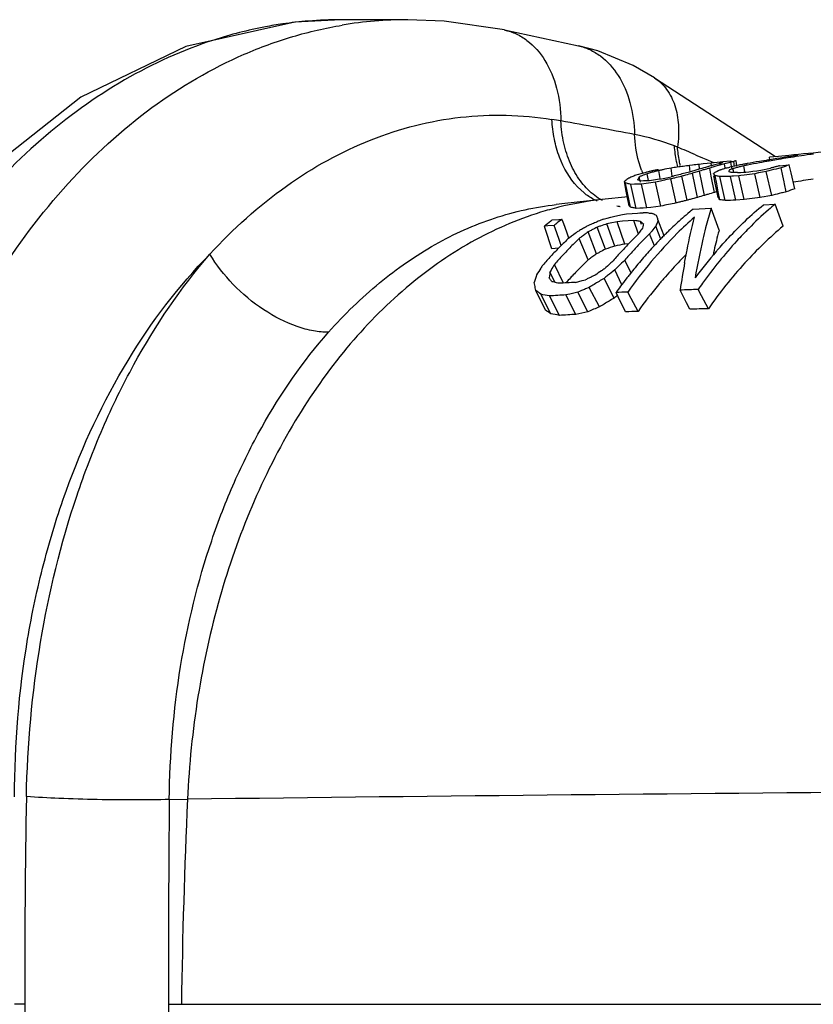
# Model space of a CAD drawing. Header units: inches. Extents: x 0 to 34, y 0 to 22.
# Tile 59 of 175: x 3 to 3.5, y 15.5 to 16.1. Entities that reach past the tile are written whole.
import ezdxf

# ---------------------------------------------------------------- set-up
doc = ezdxf.new("R2010")
doc.units = ezdxf.units.IN
doc.header["$LTSCALE"] = 1.87
doc.header["$MEASUREMENT"] = 0
doc.linetypes.add('CENTER', pattern=[0.6, 0.375, -0.075, 0.075, -0.075])
doc.layers.get('0').update_dxf_attribs({"linetype": 'CONTINUOUS'})
doc.layers.add('3_ALL_AXES', color=7, linetype='CONTINUOUS')

msp = doc.modelspace()

# ---------------------------------------------------------------- linework, layer by layer
at = {"color": 7, "linetype": 'Continuous'}
for p, q in [((3.232023, 16.085484), (3.19121, 16.085484)), ((3.290295, 16.079269), (3.334786, 16.069726)), ((3.334786, 16.069726), (3.334797, 16.069723)), ((3.380738, 16.050412), (3.453604, 16.00294)), ((3.405434, 16.004015), (3.406276, 16.003653)), ((3.406276, 16.003653), (3.409645, 16.002199)), ((3.409645, 16.002199), (3.411634, 16.001336)), ((3.455552, 16.003049), (3.450086, 16.002512)), ((3.450217, 16.001029), (3.450086, 16.002513)), ((3.461758, 16.003655), (3.455552, 16.003049)), ((3.391401, 15.991036), (3.390679, 15.995986)), ((3.403722, 15.997771), (3.401774, 15.997543)), ((3.402254, 15.993628), (3.401774, 15.997545)), ((3.407912, 15.995604), (3.407624, 15.998221)), ((3.408925, 15.998357), (3.407625, 15.998219)), ((3.410067, 15.998478), (3.408925, 15.998357)), ((3.412513, 15.998737), (3.410067, 15.998478)), ((3.411634, 16.001336), (3.416224, 15.999333)), ((3.414962, 15.998995), (3.412513, 15.998737)), ((3.41498, 15.991087), (3.414052, 15.99598)), ((3.416095, 15.999105), (3.414962, 15.998995)), ((3.415099, 15.997625), (3.414962, 15.998997)), ((3.416729, 15.999166), (3.416095, 15.999105)), ((3.417038, 15.996905), (3.416533, 15.996754)), ((3.420269, 15.999502), (3.416729, 15.999166)), ((3.420007, 15.998761), (3.420425, 15.998863)), ((3.420402, 15.998149), (3.420269, 15.999504)), ((3.421016, 15.999002), (3.421699, 15.999429)), ((3.426484, 16.00021), (3.422024, 15.999753)), ((3.423422, 15.996136), (3.423023, 15.998541)), ((3.424765, 15.996194), (3.425515, 15.996411)), ((3.425515, 15.996411), (3.426103, 15.996579)), ((3.426484, 16.000208), (3.427135, 16.000273)), ((3.427301, 15.996018), (3.42676, 15.999554)), ((3.428292, 15.994425), (3.428033, 15.995686)), ((3.428942, 15.996994), (3.428503, 16.000013)), ((3.430439, 15.997167), (3.429999, 16.000426)), ((3.435277, 15.993872), (3.434616, 15.997383)), ((3.448752, 15.995558), (3.450701, 15.99596)), ((3.449305, 16.000889), (3.450215, 16.001037)), ((3.455509, 16.001198), (3.454373, 16.001005)), ((3.456105, 15.997411), (3.460006, 15.997735)), ((3.458083, 15.991353), (3.457014, 15.996183)), ((3.460006, 15.997735), (3.46196, 15.997896)), ((3.463075, 15.993075), (3.461959, 15.997897)), ((3.37156, 15.990714), (3.370881, 15.98953)), ((3.371882, 15.989166), (3.371559, 15.990716)), ((3.377125, 15.988448), (3.376346, 15.992586)), ((3.382671, 15.994993), (3.383267, 15.995104)), ((3.383892, 15.994631), (3.383374, 15.994518)), ((3.384187, 15.989634), (3.383374, 15.99452)), ((3.384978, 15.989562), (3.386925, 15.989968)), ((3.386925, 15.989968), (3.388874, 15.990371)), ((3.388874, 15.990371), (3.390824, 15.99077)), ((3.400317, 15.97656), (3.39717, 15.991081)), ((3.406654, 15.978346), (3.403614, 15.992918)), ((3.410783, 15.979546), (3.407834, 15.994155)), ((3.416832, 15.981309), (3.41498, 15.991087)), ((3.416725, 15.990226), (3.416521, 15.991281)), ((3.41717, 15.987912), (3.416725, 15.990226)), ((3.418207, 15.986586), (3.417218, 15.991416)), ((3.418204, 15.991243), (3.417218, 15.991414)), ((3.423256, 15.976446), (3.420173, 15.99089)), ((3.422318, 15.990932), (3.420174, 15.990888)), ((3.429782, 15.976597), (3.426613, 15.991015)), ((3.427402, 15.991077), (3.426614, 15.991013)), ((3.428264, 15.991147), (3.427402, 15.991077)), ((3.431567, 15.991415), (3.428264, 15.991147)), ((3.428476, 15.993536), (3.428292, 15.994425)), ((3.43075, 15.993327), (3.431543, 15.993338)), ((3.431543, 15.993338), (3.432516, 15.99335)), ((3.432737, 15.99156), (3.431567, 15.991415)), ((3.434774, 15.977006), (3.431567, 15.991417)), ((3.432516, 15.99335), (3.434193, 15.99349)), ((3.434786, 15.991813), (3.432737, 15.99156)), ((3.434193, 15.99349), (3.435871, 15.993629)), ((3.441239, 15.992607), (3.434786, 15.991813)), ((3.435871, 15.993629), (3.43755, 15.993768)), ((3.43755, 15.993768), (3.439983, 15.994094)), ((3.439983, 15.994094), (3.44242, 15.99442)), ((3.444469, 15.978192), (3.441238, 15.992609)), ((3.443537, 15.993061), (3.441239, 15.992607)), ((3.44242, 15.99442), (3.444859, 15.994745)), ((3.445836, 15.993512), (3.443537, 15.993061)), ((3.444859, 15.994745), (3.446804, 15.995153)), ((3.448138, 15.99396), (3.445836, 15.993512)), ((3.446804, 15.995153), (3.448752, 15.995558)), ((3.451382, 15.979528), (3.448138, 15.993962)), ((3.458892, 15.98769), (3.458083, 15.991353)), ((3.465304, 15.98345), (3.463075, 15.993075)), ((3.338201, 15.981024), (3.334198, 15.984771)), ((3.363508, 15.983013), (3.362573, 15.987873)), ((3.364287, 15.982112), (3.36331, 15.986957)), ((3.36866, 15.986255), (3.366522, 15.986182)), ((3.369597, 15.971709), (3.366522, 15.986184)), ((3.372054, 15.98834), (3.371882, 15.989166)), ((3.372244, 15.987423), (3.372054, 15.98834)), ((3.372322, 15.988393), (3.374092, 15.988445)), ((3.376124, 15.971943), (3.372942, 15.986394)), ((3.375739, 15.986773), (3.372943, 15.986392)), ((3.374092, 15.988445), (3.375864, 15.988495)), ((3.381342, 15.987532), (3.375739, 15.986773)), ((3.375864, 15.988495), (3.377638, 15.988542)), ((3.377638, 15.988542), (3.380081, 15.988883)), ((3.380081, 15.988883), (3.382528, 15.989223)), ((3.38439, 15.98818), (3.381342, 15.987532)), ((3.384572, 15.97308), (3.381342, 15.987534)), ((3.382528, 15.989223), (3.384978, 15.989562)), ((3.390498, 15.989454), (3.387442, 15.988821)), ((3.393692, 15.974968), (3.390497, 15.989456)), ((3.419035, 15.978224), (3.41717, 15.987912)), ((3.419196, 15.981759), (3.418207, 15.986586)), ((3.459149, 15.986527), (3.458892, 15.98769)), ((3.460214, 15.981705), (3.459149, 15.986527)), ((3.36481, 15.978675), (3.348902, 15.976995)), ((3.364443, 15.978158), (3.363508, 15.983013)), ((3.365263, 15.977271), (3.364287, 15.982112)), ((3.365376, 15.973305), (3.364443, 15.978158)), ((3.420185, 15.976937), (3.419196, 15.981759)), ((3.444469, 15.978192), (3.441232, 15.977797)), ((3.445518, 15.978396), (3.444469, 15.978192)), ((3.446771, 15.97864), (3.445518, 15.978396)), ((3.449075, 15.979085), (3.446771, 15.97864)), ((3.451382, 15.979528), (3.449075, 15.979085)), ((3.452103, 15.97971), (3.451382, 15.979528)), ((3.348902, 15.976995), (3.341569, 15.976199)), ((3.366239, 15.972433), (3.365263, 15.977271)), ((3.376124, 15.971943), (3.373946, 15.971868)), ((3.378524, 15.972268), (3.376124, 15.971943)), ((3.384572, 15.97308), (3.378524, 15.972268)), ((3.407611, 15.971445), (3.41488, 15.971921)), ((3.41488, 15.971921), (3.411529, 15.95988)), ((3.419658, 15.958571), (3.41488, 15.971922)), ((3.434774, 15.977006), (3.429782, 15.976597)), ((3.438, 15.977402), (3.434774, 15.977006)), ((3.441232, 15.977797), (3.438, 15.977402)), ((3.446399, 15.973872), (3.453465, 15.974285)), ((3.458342, 15.960999), (3.453465, 15.974286)), ((3.352075, 15.965772), (3.354379, 15.966431)), ((3.354379, 15.966431), (3.356684, 15.967086)), ((3.356684, 15.967086), (3.361467, 15.967926)), ((3.361467, 15.967926), (3.363862, 15.968344)), ((3.363862, 15.968344), (3.367171, 15.968594)), ((3.367171, 15.968594), (3.370484, 15.968841)), ((3.37177, 15.97179), (3.369597, 15.971709)), ((3.370484, 15.968841), (3.371827, 15.968941)), ((3.373946, 15.971868), (3.37177, 15.97179)), ((3.371827, 15.968941), (3.373802, 15.969086)), ((3.377266, 15.968861), (3.379, 15.968744)), ((3.379, 15.968744), (3.379991, 15.968327)), ((3.403984, 15.971204), (3.407611, 15.971445)), ((3.316313, 15.961092), (3.314371, 15.960925)), ((3.314781, 15.959662), (3.314371, 15.960925)), ((3.320202, 15.961423), (3.316313, 15.961092)), ((3.319077, 15.964695), (3.322962, 15.965033)), ((3.321806, 15.956917), (3.320202, 15.961423)), ((3.322962, 15.965033), (3.324908, 15.9652)), ((3.325571, 15.963382), (3.324907, 15.965201)), ((3.326544, 15.960715), (3.325571, 15.963382)), ((3.328178, 15.956235), (3.326544, 15.960715)), ((3.351117, 15.94706), (3.346192, 15.960369)), ((3.349774, 15.96511), (3.352075, 15.965772)), ((3.35405, 15.962833), (3.352028, 15.962419)), ((3.356781, 15.949012), (3.352028, 15.962419)), ((3.358099, 15.963659), (3.35405, 15.962833)), ((3.361444, 15.963904), (3.358099, 15.963659)), ((3.362733, 15.950207), (3.358099, 15.963659)), ((3.364794, 15.964147), (3.361444, 15.963904)), ((3.368149, 15.964387), (3.364794, 15.964147)), ((3.370963, 15.956101), (3.368149, 15.964387)), ((3.369501, 15.964217), (3.368149, 15.964387)), ((3.372849, 15.961963), (3.372201, 15.963872)), ((3.383205, 15.956705), (3.381491, 15.961066)), ((3.383759, 15.962356), (3.382964, 15.964449)), ((3.386463, 15.95524), (3.383759, 15.962356)), ((3.31877, 15.947381), (3.314781, 15.959662)), ((3.323409, 15.952416), (3.321806, 15.956917)), ((3.328428, 15.955551), (3.328178, 15.956235)), ((3.329099, 15.95371), (3.328428, 15.955551)), ((3.34574, 15.944294), (3.340629, 15.95746)), ((3.377782, 15.956448), (3.377301, 15.955976)), ((3.38079, 15.949117), (3.377782, 15.956447)), ((3.384581, 15.953208), (3.383205, 15.956705)), ((3.387997, 15.956896), (3.388399, 15.95729)), ((3.388399, 15.95729), (3.388935, 15.957815)), ((3.324498, 15.949356), (3.323409, 15.952416)), ((3.340651, 15.940617), (3.33535, 15.953603)), ((3.365147, 15.950387), (3.362733, 15.950207)), ((3.320848, 15.947562), (3.31877, 15.947381)), ((3.322876, 15.947736), (3.320848, 15.947562)), ((3.378965, 15.947513), (3.379482, 15.948077)), ((3.325722, 15.92668), (3.320391, 15.937916)), ((3.366608, 15.932624), (3.362883, 15.940541)), ((3.317313, 15.93098), (3.31715, 15.929798)), ((3.317476, 15.932152), (3.317313, 15.93098)), ((3.317641, 15.933313), (3.317476, 15.932152)), ((3.320736, 15.927071), (3.317641, 15.933313)), ((3.361103, 15.925562), (3.356692, 15.934565)), ((3.333069, 15.927103), (3.337118, 15.928155)), ((3.337118, 15.928155), (3.339145, 15.928679)), ((3.356287, 15.917526), (3.350264, 15.929483)), ((3.315009, 15.910364), (3.309161, 15.922233)), ((3.31808, 15.908114), (3.312135, 15.919904)), ((3.323359, 15.907183), (3.317338, 15.918923)), ((3.329669, 15.920034), (3.32728, 15.919473)), ((3.333342, 15.907751), (3.32728, 15.919473)), ((3.332059, 15.920592), (3.329669, 15.920034)), ((3.334452, 15.921149), (3.332059, 15.920592)), ((3.33542, 15.921561), (3.334452, 15.921149)), ((3.340542, 15.909401), (3.334452, 15.921149)), ((3.336751, 15.922124), (3.33542, 15.921561)), ((3.341358, 15.92406), (3.339053, 15.923095)), ((3.347454, 15.912252), (3.341358, 15.92406)), ((3.358775, 15.918369), (3.3575, 15.920941)), ((3.366645, 15.917356), (3.364575, 15.921244)), ((3.400026, 15.914692), (3.396126, 15.922431)), ((3.409081, 15.918924), (3.407015, 15.922784)), ((3.413205, 15.911215), (3.409081, 15.918924)), ((3.363291, 15.909257), (3.358775, 15.918369)), ((3.370778, 15.909592), (3.366645, 15.917356)), ((3.401975, 15.910827), (3.400026, 15.914692)), ((3.088061, 15.615264), (3.09902, 15.615406)), ((3.000931, 15.491734), (2.994723, 15.491734)), ((3.087563, 15.491734), (3.55277, 15.491734))]:
    msp.add_line(p, q, dxfattribs=at)
for points in [[(3.191723, 16.085484), (3.163784, 16.084091), (3.097945, 16.069341), (3.034739, 16.038666), (2.976575, 15.992901), (2.925512, 15.933429), (2.883435, 15.862335), (2.851861, 15.782324)], [(3.290295, 16.079269), (3.253809, 16.084618), (3.232016, 16.085484)], [(3.380738, 16.050412), (3.36786, 16.057883), (3.346496, 16.066642), (3.334797, 16.069723)], [(3.341569, 15.976199), (3.326563, 15.974547), (3.321362, 15.973968)]]:
    msp.add_lwpolyline(points, dxfattribs=at)
for centre, radius, start, end in [((3.191694, 15.84105), 0.244444, 94.637479, 98.293997), ((3.191449, 15.843926), 0.241558, 90.056832, 94.634826), ((3.232067, 15.844063), 0.241421, 90.115564, 99.472902), ((3.259016, 15.651502), 0.378591, 80.082512, 80.910509), ((2.86276, 13.398057), 2.66661, 79.06336, 80.03472), ((3.341773, 15.876733), 0.142072, 68.970483, 79.083395), ((3.339392, 15.870114), 0.149105, 68.277386, 69.029401), ((2.793953, 14.580675), 1.549132, 66.751174, 67.187488), ((3.579286, 15.202755), 0.808649, 97.963556, 99.184423), ((3.587873, 15.217119), 0.795173, 99.159859, 99.582053), ((3.588267, 15.214655), 0.797669, 98.210802, 99.159632), ((4.54554, 4.883837), 11.172509, 95.4453448, 95.5666951), ((3.588473, 15.213255), 0.799083, 98.041613, 98.21109), ((3.424585, 15.808119), 0.1909, 100.230565, 101.719931), ((3.457682, 15.559411), 0.441684, 98.240634, 98.725357), ((3.457627, 15.55979), 0.441302, 97.755716, 98.240634), ((3.457564, 15.56025), 0.440838, 97.270573, 97.755716), ((3.531869, 14.897906), 1.107306, 96.442387, 96.645656), ((3.461587, 15.805462), 0.197361, 105.392127, 105.899563), ((3.449753, 15.866222), 0.135721, 105.325018, 107.384141), ((3.47052, 15.792123), 0.211532, 105.482562, 106.066601), ((3.449282, 15.867909), 0.13397, 104.823819, 105.321483), ((3.456327, 15.865079), 0.137556, 107.425829, 107.897897), ((3.449115, 15.868539), 0.133318, 104.281838, 104.823841), ((3.456079, 15.86587), 0.136728, 106.811856, 107.425956), ((3.440018, 15.917429), 0.083758, 104.23767, 106.501948), ((3.455602, 15.867472), 0.135056, 105.271646, 106.591042), ((3.439712, 15.918606), 0.082542, 103.811633, 104.232945), ((3.455142, 15.869156), 0.13331, 103.941332, 105.271499), ((3.425131, 15.918738), 0.080911, 93.024968, 93.444616), ((3.439574, 15.919176), 0.081955, 103.087239, 103.51185), ((3.42511, 15.919138), 0.08051, 92.184455, 93.025292), ((3.423764, 15.995473), 0.004463, 112.711035, 117.56977), ((3.490337, 15.770812), 0.234727, 106.221575, 106.76253), ((3.444721, 15.925962), 0.075751, 105.873812, 106.644211), ((3.444485, 15.926794), 0.074886, 104.675234, 105.874547), ((3.444257, 15.927661), 0.07399, 103.679112, 104.674716), ((3.527357, 15.555119), 0.452923, 102.683863, 102.918126), ((3.478994, 15.861722), 0.143328, 110.827489, 111.48254), ((3.439144, 15.956094), 0.045188, 105.141757, 105.905883), ((3.438987, 15.956681), 0.044581, 103.601182, 105.143366), ((3.52735, 15.555152), 0.45289, 102.449561, 102.683863), ((3.520549, 15.650591), 0.357279, 104.643998, 105.007542), ((3.434308, 15.981939), 0.018982, 106.236108, 107.808665), ((3.434146, 15.982503), 0.018395, 103.030469, 106.243296), ((3.527338, 15.555205), 0.452836, 102.215215, 102.449561), ((3.429302, 15.993602), 0.006858, 84.170454, 86.210804), ((3.520453, 15.650957), 0.356901, 104.280195, 104.643996), ((3.577728, 15.211988), 0.799285, 100.326441, 100.539674), ((3.520356, 15.651341), 0.356505, 103.916129, 104.280194), ((3.577891, 15.211094), 0.800194, 100.163946, 100.326449), ((3.58627, 15.226034), 0.786115, 100.960164, 101.122984), ((3.578213, 15.209284), 0.802032, 99.637406, 100.163799), ((3.586591, 15.224362), 0.787817, 100.424334, 100.960021), ((3.578665, 15.206626), 0.804728, 99.250449, 99.637466), ((3.58707, 15.221766), 0.790458, 99.991951, 100.42437), ((3.587475, 15.219469), 0.792789, 99.665211, 99.991993), ((3.572171, 15.554367), 0.457995, 105.146822, 105.380089), ((3.620091, 15.325569), 0.690155, 103.667651, 104.180108), ((3.572182, 15.554327), 0.458037, 104.913517, 105.146821), ((3.572187, 15.554306), 0.458058, 104.680172, 104.913517), ((3.538177, 15.770064), 0.240242, 108.496952, 109.745205), ((3.393699, 15.938107), 0.05907, 118.817442, 120.110354), ((3.393039, 15.939301), 0.057705, 118.158051, 118.814871), ((3.399517, 15.913277), 0.083963, 111.828647, 113.670727), ((3.398816, 15.915013), 0.082092, 110.889891, 111.825006), ((3.409873, 15.86214), 0.1357, 104.662137, 107.288792), ((3.407704, 15.90533), 0.092719, 111.879018, 112.943588), ((3.430704, 16.015723), 0.061531, 199.963793, 201.92778), ((3.406869, 15.907428), 0.090461, 109.71873, 111.88318), ((3.409365, 15.864027), 0.133745, 104.283072, 104.656424), ((3.415992, 15.862298), 0.136184, 105.89868, 106.92466), ((3.409177, 15.864774), 0.132975, 103.327875, 104.2836), ((3.420648, 15.793343), 0.205195, 101.255816, 101.846809), ((3.415617, 15.863613), 0.134817, 104.866018, 105.898612), ((3.420507, 15.794054), 0.20447, 100.663624, 101.255805), ((3.415285, 15.864863), 0.133524, 103.827021, 104.865947), ((3.424874, 15.806715), 0.192333, 102.007473, 102.302802), ((3.424797, 15.807078), 0.191962, 101.718858, 102.007468), ((3.55221, 15.340152), 0.669136, 103.789618, 103.985328), ((3.50702, 15.556357), 0.449684, 104.489602, 104.974854), ((3.552684, 15.338216), 0.67113, 103.398364, 103.789523), ((3.507083, 15.556112), 0.449937, 104.004245, 104.489601), ((3.498221, 15.648775), 0.356908, 106.088373, 106.446988), ((3.507125, 15.555947), 0.450107, 103.518753, 104.004245), ((3.498099, 15.649198), 0.356468, 105.37048, 106.088447), ((3.462323, 15.802965), 0.199964, 106.85774, 107.586333), ((3.482566, 15.731438), 0.273137, 106.493643, 106.801404), ((3.461968, 15.804138), 0.198738, 106.126377, 106.857719), ((3.482364, 15.732121), 0.272426, 105.877254, 106.493774), ((3.461746, 15.804903), 0.197942, 105.899431, 106.126037), ((3.471094, 15.79017), 0.213567, 106.754383, 107.229793), ((3.470812, 15.791111), 0.212585, 106.066699, 106.754534), ((3.45695, 15.923245), 0.080559, 118.879226, 120.356594), ((3.393745, 15.975377), 0.028426, 36.839394, 37.69878), ((3.39124, 15.973517), 0.031546, 34.563062, 36.814557), ((3.456124, 15.92473), 0.07886, 118.518767, 118.875168), ((3.383578, 15.793765), 0.200491, 79.482924, 80.054793), ((3.455808, 15.925313), 0.078197, 118.123696, 118.518816), ((3.471841, 15.860465), 0.143888, 111.288094, 111.567992), ((3.471649, 15.860958), 0.143358, 111.007534, 111.288093), ((3.471461, 15.861447), 0.142834, 110.726316, 111.007533), ((3.490579, 15.770007), 0.235568, 106.762475, 107.202058), ((3.458108, 14.202176), 1.789114, 91.008665, 91.146256), ((3.458796, 15.978069), 0.03689, 154.286285, 154.695693), ((3.40151, 15.914894), 0.082491, 72.700767, 73.132128), ((3.455762, 15.979541), 0.033518, 152.772622, 154.304), ((3.479303, 15.860934), 0.144174, 111.482134, 111.715659), ((3.401415, 15.914591), 0.082809, 72.270966, 72.70076), ((3.401314, 15.914275), 0.08314, 71.842768, 72.27096), ((3.449881, 14.569383), 1.424073, 90.769748, 90.911672), ((3.619535, 15.327778), 0.687878, 104.180248, 104.428222), ((3.389158, 15.959659), 0.038764, 131.313035, 133.299004), ((3.343591, 15.971864), 0.02483, 39.466689, 40.138341), ((3.342049, 15.970604), 0.026822, 37.561415, 39.45069), ((3.336972, 15.870468), 0.119428, 76.201995, 77.259178), ((3.387596, 15.961426), 0.036406, 130.266314, 131.302647), ((3.336944, 15.870353), 0.119546, 75.674768, 76.202031), ((3.428941, 14.176816), 1.810442, 91.77249, 91.908108), ((3.398586, 15.97463), 0.031458, 152.338589, 153.052893), ((3.349213, 15.908374), 0.083289, 74.314599, 75.160811), ((3.396871, 15.975528), 0.029521, 151.688166, 152.337798), ((3.349129, 15.908074), 0.083601, 73.893423, 74.314838), ((3.636304, 14.795952), 1.218551, 101.784307, 101.930933), ((3.590792, 15.191551), 0.80591, 98.15302, 99.02497), ((3.499438, 15.637053), 0.353681, 105.208807, 105.945198), ((3.483677, 15.720891), 0.26873, 105.73894, 106.655657), ((3.47227, 15.779871), 0.208928, 106.53849, 107.115574), ((3.471872, 15.78122), 0.207521, 105.380279, 106.539114), ((3.457511, 15.855106), 0.132597, 107.350411, 107.865693), ((3.398905, 15.95912), 0.027752, 42.336993, 43.503251), ((3.621642, 15.307838), 0.692933, 103.72273, 104.162265), ((3.622176, 15.305653), 0.695182, 103.472458, 103.722837), ((3.539283, 15.75944), 0.23591, 108.275716, 109.582438), ((3.371083, 15.778015), 0.200247, 103.928293, 105.559447), ((3.36986, 15.783452), 0.194675, 96.18136, 103.963966), ((3.364424, 16.004005), 0.031427, 258.207215, 260.792406), ((3.364429, 16.004032), 0.031455, 260.792501, 262.072894), ((3.348135, 15.955423), 0.024841, 45.114804, 46.045996), ((3.34696, 15.954249), 0.026501, 43.324925, 45.105275), ((3.340233, 15.843577), 0.131454, 78.089737, 78.589526), ((3.340251, 15.843664), 0.131365, 77.590266, 78.089725), ((3.340263, 15.843721), 0.131307, 77.09121, 77.590254), ((3.639226, 14.765939), 1.233709, 101.47972, 101.912269), ((3.554048, 15.322273), 0.672105, 103.609867, 103.803158), ((3.554391, 15.320853), 0.673566, 103.416678, 103.609868), ((3.55472, 15.319475), 0.674982, 103.223586, 103.416679), ((3.499535, 15.636711), 0.354036, 105.945131, 106.275032), ((3.396979, 15.957376), 0.03035, 40.128101, 42.320921), ((3.387265, 15.761208), 0.218226, 80.50723, 81.32372), ((3.470008, 14.093684), 1.883342, 91.223849, 91.422465), ((3.371631, 15.776049), 0.202287, 105.55956, 107.155966), ((3.301269, 14.829015), 1.142376, 86.185567, 86.359689), ((3.298546, 15.776026), 0.208837, 66.456593, 67.045958), ((3.218615, 15.911945), 0.172531, 18.075495, 18.77668), ((3.536935, 15.806862), 0.211387, 129.66929, 131.244435), ((3.532954, 15.811625), 0.205179, 128.944899, 129.662722), ((3.442582, 15.805704), 0.201324, 128.163124, 129.556505), ((3.439817, 15.809201), 0.196867, 127.829019, 128.159114), ((3.450535, 15.803925), 0.204431, 129.270819, 129.608465), ((3.447674, 15.807445), 0.199896, 127.890383, 129.274692), ((3.526187, 15.629152), 0.380447, 119.473815, 119.893679), ((3.525765, 15.629898), 0.37959, 119.149989, 119.473778), ((3.586885, 15.381401), 0.63003, 112.693019, 112.984709), ((3.587616, 15.379653), 0.631925, 112.401547, 112.69302), ((3.554576, 15.555108), 0.455698, 117.212101, 117.475302), ((3.66268, 15.068619), 0.946247, 109.415531, 109.540125), ((3.58831, 15.37797), 0.633745, 112.110277, 112.401548), ((3.664437, 15.063629), 0.951537, 109.166899, 109.415417), ((3.271126, 15.184576), 0.785823, 82.609978, 82.80848), ((3.287527, 15.863015), 0.131688, 49.645746, 49.98511), ((3.286628, 15.861957), 0.133077, 49.309095, 49.645747), ((3.28571, 15.860889), 0.134485, 48.97514, 49.309095), ((3.693759, 15.899449), 0.325902, 169.024847, 169.335661), ((3.67753, 15.902589), 0.309372, 168.862575, 169.023533), ((3.53026, 15.837826), 0.193185, 140.361655, 141.527168), ((3.557478, 15.886457), 0.191149, 156.652555, 157.025782), ((3.548095, 15.89052), 0.180924, 155.882115, 156.656183), ((3.206493, 15.907973), 0.185288, 17.745891, 18.079804), ((3.545621, 15.797093), 0.224459, 131.26754, 133.939849), ((3.499494, 15.733515), 0.278428, 126.714387, 127.957339), ((3.497137, 15.736658), 0.2745, 126.349773, 126.712282), ((3.526629, 15.628383), 0.381334, 119.89366, 120.264747), ((3.512865, 15.716166), 0.296459, 126.44751, 126.782735), ((3.511712, 15.717728), 0.294518, 125.936144, 126.447699), ((3.510457, 15.719459), 0.29238, 125.510257, 125.936037), ((3.554594, 15.555075), 0.455736, 117.742565, 118.001467), ((3.554591, 15.55508), 0.455729, 117.475302, 117.742565), ((3.539319, 15.782997), 0.241579, 134.256389, 135.948389), ((3.527765, 15.84304), 0.193457, 143.345596, 144.266512), ((3.522446, 15.846987), 0.186833, 142.872215, 143.342949), ((3.546368, 15.784028), 0.241143, 134.516005, 136.048303), ((3.536233, 15.833062), 0.200826, 141.523367, 142.092142), ((3.557994, 15.784365), 0.242211, 134.891782, 135.540512), ((3.55515, 15.787215), 0.238184, 134.569864, 134.890881), ((3.551663, 15.790773), 0.233202, 133.931337, 134.250575), ((3.49209, 15.781852), 0.236969, 133.744085, 135.45097), ((3.507032, 15.77508), 0.247684, 135.520643, 137.192657), ((3.498489, 15.783511), 0.235682, 133.804397, 135.527673), ((3.664089, 15.047898), 0.952074, 108.830961, 109.191504), ((3.933046, 13.095402), 2.911215, 101.297435, 101.416912), ((3.548314, 15.774336), 0.254066, 135.955216, 137.596652), ((3.554817, 15.775852), 0.2529, 136.043182, 137.689593), ((3.567428, 15.775253), 0.255327, 136.25662, 137.400046), ((3.562989, 15.779483), 0.249195, 135.876838, 136.253582), ((3.560893, 15.781515), 0.246275, 135.539633, 135.876766), ((3.509705, 15.765096), 0.261284, 137.120526, 138.728803), ((3.500662, 15.773455), 0.248969, 135.457724, 137.113984), ((3.516058, 15.766678), 0.260016, 137.185806, 138.809173), ((3.510701, 15.710597), 0.286053, 125.482139, 126.054589), ((3.509652, 15.712066), 0.284248, 125.215344, 125.481812), ((3.554172, 15.545745), 0.449762, 117.351875, 117.608531), ((3.554232, 15.545629), 0.449892, 116.838385, 117.351864), ((3.557808, 15.765708), 0.266895, 137.603257, 139.196791), ((3.564238, 15.767234), 0.265668, 137.682752, 139.281211), ((3.578658, 15.765043), 0.270504, 137.580518, 139.669853), ((3.564544, 15.777522), 0.234124, 134.737479, 136.039613), ((3.64369, 15.75182), 0.297582, 139.3511, 143.262706), ((3.626059, 15.766534), 0.274621, 139.077759, 139.284003), ((3.521884, 15.79822), 0.250759, 146.517795, 146.789133), ((3.519314, 15.799919), 0.247678, 146.271443, 146.51774), ((3.536262, 15.805822), 0.253079, 148.537059, 149.439795), ((3.500182, 15.773718), 0.23088, 134.537303, 135.396982), ((3.496282, 15.777681), 0.22532, 133.686352, 134.537193), ((3.511959, 15.708868), 0.288191, 126.054399, 126.471608), ((3.575208, 15.695002), 0.328981, 132.248453, 133.077864), ((3.57303, 15.697394), 0.325746, 131.830591, 132.24777), ((3.582475, 15.706885), 0.32065, 134.245814, 134.760326), ((3.579284, 15.710171), 0.31607, 133.209162, 134.247061), ((3.586888, 15.758044), 0.281308, 139.667996, 140.777837), ((3.576233, 15.766285), 0.250338, 136.045511, 139.018002), ((4.046633, 15.822507), 0.658136, 169.807121, 171.267163), ((3.648979, 15.823284), 0.356267, 162.279026, 163.072278), ((3.528513, 15.793901), 0.258671, 146.792972, 147.804114), ((3.543506, 15.801527), 0.261501, 149.436529, 149.737791), ((3.511533, 15.762799), 0.246631, 137.055842, 137.372152), ((3.508203, 15.76591), 0.242075, 136.087529, 137.057851), ((3.503973, 15.769976), 0.236207, 135.396393, 136.086442), ((3.700577, 15.174227), 0.836559, 115.303412, 115.450624), ((3.702547, 15.170059), 0.841169, 115.156684, 115.303412), ((3.610553, 15.555342), 0.460419, 124.667627, 125.227699), ((3.610906, 15.554832), 0.461039, 124.387584, 124.667691), ((3.605023, 15.613894), 0.405585, 128.526286, 128.912183), ((3.604489, 15.614566), 0.404726, 127.753071, 128.526424), ((3.601077, 15.746664), 0.299497, 141.97683, 142.432052), ((3.598177, 15.748929), 0.295818, 141.697786, 141.976455), ((3.593733, 15.752452), 0.290146, 140.7771, 141.699814), ((2.865557, 15.830862), 0.452916, 12.053132, 12.25719), ((2.841871, 15.825818), 0.477133, 11.658058, 12.051477), ((3.160729, 15.805977), 0.199498, 37.807823, 38.364791), ((3.158018, 15.80387), 0.202931, 37.533862, 37.808618), ((3.169892, 15.301151), 0.643841, 76.366521, 76.614616), ((3.170109, 15.302044), 0.642922, 76.242352, 76.36649), ((3.499751, 12.959236), 2.972544, 93.214491, 93.408788), ((3.514966, 15.759651), 0.251289, 137.374105, 138.307371), ((3.698591, 15.1784), 0.831938, 115.450624, 115.598327), ((3.649562, 15.427941), 0.584058, 121.510358, 121.849762), ((3.652279, 15.423499), 0.589265, 120.832452, 121.509863), ((3.616424, 15.73513), 0.318695, 143.496903, 144.335789), ((3.607527, 15.741722), 0.307623, 142.434868, 143.498019), ((3.676502, 15.733567), 0.329281, 144.129697, 144.925907), ((3.162185, 15.731444), 0.240837, 51.492033, 52.390746), ((3.160656, 15.102287), 0.831531, 79.139056, 79.503872), ((3.477985, 13.10416), 2.819343, 93.064155, 93.266493), ((3.753246, 14.937157), 1.069406, 112.78732, 112.92117), ((3.602688, 15.607473), 0.396039, 128.087221, 128.474444), ((3.509594, 12.453328), 3.470947, 92.394554, 92.511449), ((3.546389, 11.45774), 4.467219, 91.78788, 91.927612), ((3.648748, 15.417704), 0.579099, 120.674076, 121.351118), ((3.651545, 15.413), 0.584571, 120.336965, 120.674614), ((3.174542, 15.715369), 0.240321, 53.324926, 54.232437), ((3.171038, 15.059025), 0.861727, 79.818789, 80.175206), ((3.492815, 13.012948), 2.899192, 93.153216, 93.350823), ((3.909222, 13.412448), 2.560893, 102.830255, 102.995515), ((3.753071, 14.918928), 1.072948, 112.212353, 112.611623), ((3.526155, 12.349656), 3.563325, 92.499154, 92.619663), ((3.565316, 11.344793), 4.568955, 91.907862, 92.048783), ((8.289876, 15.515035), 5.288996, 178.895216, 180.252422), ((4.305993, -82.174815), 97.79767, 90.43597422, 90.70713569), ((12.049351, 15.517387), 8.961825, 179.3742296, 180.1640063), ((7.112203, 15.434928), 4.017239, 177.425066, 179.18978), ((8.289881, 15.468433), 5.289001, 179.747578, 181.104784), ((12.049366, 15.466081), 8.961839, 179.8359942, 180.6257697)]:
    msp.add_arc(centre, radius, start, end, dxfattribs=at)
for points, knots in [([(2.899296, 15.616832), (2.89937, 15.64529), (2.903049, 15.701699), (2.919125, 15.783648), (2.945254, 15.860061), (2.980667, 15.928558), (3.02436, 15.987014), (3.075069, 16.033549), (3.122589, 16.061375), (3.162144, 16.07584), (3.182259, 16.080513), (3.192333, 16.082192)], [0, 0, 0, 0, 0.1437878, 0.2847113, 0.4207848, 0.5504449, 0.6727587, 0.7876333, 0.8959876, 0.9483957, 1, 1, 1, 1]), ([(3.156432, 16.082938), (3.152935, 16.082428), (3.138889, 16.080072), (3.125049, 16.076508), (3.114865, 16.073208)], [0, 0, 0, 0, 0.2481744, 1, 1, 1, 1]), ([(3.290301, 16.079265), (3.29271, 16.078748), (3.297485, 16.077142), (3.30642, 16.071703), (3.315753, 16.060821), (3.322569, 16.043815), (3.324135, 16.031075), (3.324221, 16.024435)], [0, 0, 0, 0, 0.1067637, 0.2161162, 0.4500947, 0.7122697, 1, 1, 1, 1]), ([(3.114865, 16.073208), (3.096189, 16.067157), (3.059154, 16.050359), (3.008497, 16.013637), (2.962751, 15.965959), (2.923086, 15.908669), (2.890476, 15.843305), (2.86575, 15.7716), (2.849538, 15.69546), (2.844699, 15.64318), (2.843792, 15.616832)], [0, 0, 0, 0, 0.1047577, 0.2150942, 0.3319972, 0.4556501, 0.5855364, 0.7205837, 0.8593148, 1, 1, 1, 1]), ([(3.334797, 16.069721), (3.337166, 16.069212), (3.341861, 16.067641), (3.350661, 16.062346), (3.359909, 16.051768), (3.366791, 16.03519), (3.368497, 16.022736), (3.368678, 16.016235)], [0, 0, 0, 0, 0.1070746, 0.2166665, 0.4507581, 0.7125938, 1, 1, 1, 1]), ([(3.380745, 16.050407), (3.383558, 16.048575), (3.388696, 16.043608), (3.393575, 16.033583), (3.395654, 16.021565), (3.395204, 16.013043), (3.394578, 16.008631)], [0, 0, 0, 0, 0.2175769, 0.4512336, 0.7112077, 1, 1, 1, 1]), ([(3.112532, 15.944143), (3.126477, 15.959314), (3.156415, 15.986298), (3.199992, 16.010529), (3.236211, 16.022244), (3.263628, 16.027243), (3.291321, 16.028486), (3.309718, 16.026795), (3.318825, 16.025338)], [0, 0, 0, 0, 0.2676783, 0.5193015, 0.640948, 0.76089, 0.8801975, 1, 1, 1, 1]), ([(3.334198, 15.984771), (3.329468, 15.989815), (3.323958, 15.99943), (3.319982, 16.0136), (3.319024, 16.02137), (3.31882, 16.025339)], [0, 0, 0, 0, 0.4703163, 0.7296354, 1, 1, 1, 1]), ([(3.343636, 15.980214), (3.34076, 15.982542), (3.335458, 15.988269), (3.329547, 15.998817), (3.32562, 16.011112), (3.324452, 16.019913), (3.324221, 16.024435)], [0, 0, 0, 0, 0.2238201, 0.4659551, 0.7260964, 1, 1, 1, 1]), ([(3.37287, 15.994715), (3.372264, 15.996381), (3.370057, 16.003369), (3.368951, 16.010691), (3.368678, 16.016235)], [0, 0, 0, 0, 0.2420705, 1, 1, 1, 1]), ([(3.394678, 15.997075), (3.394433, 15.998066), (3.393528, 16.002109), (3.392977, 16.00623), (3.392755, 16.009343)], [0, 0, 0, 0, 0.2465426, 1, 1, 1, 1]), ([(3.396285, 15.997484), (3.396072, 15.998388), (3.395285, 16.002066), (3.39479, 16.005806), (3.394578, 16.008631)], [0, 0, 0, 0, 0.2469538, 1, 1, 1, 1]), ([(3.346091, 15.976114), (3.345396, 15.976427), (3.34261, 15.977796), (3.340015, 15.979545), (3.338201, 15.981024)], [0, 0, 0, 0, 0.2455212, 1, 1, 1, 1]), ([(3.349351, 15.976406), (3.348853, 15.976672), (3.346859, 15.977802), (3.344977, 15.979127), (3.343636, 15.980214)], [0, 0, 0, 0, 0.2464394, 1, 1, 1, 1]), ([(3.184159, 15.897013), (3.193619, 15.90769), (3.213655, 15.927244), (3.24738, 15.950757), (3.283458, 15.966963), (3.308773, 15.972564), (3.321362, 15.973968)], [0, 0, 0, 0, 0.2662753, 0.5201531, 0.7635584, 1, 1, 1, 1]), ([(3.418556, 15.946419), (3.420786, 15.948992), (3.429511, 15.958686), (3.438981, 15.967721), (3.446399, 15.973871)], [0, 0, 0, 0, 0.2611037, 1, 1, 1, 1]), ([(3.453465, 15.974285), (3.452109, 15.973156), (3.446613, 15.96846), (3.441353, 15.963488), (3.437511, 15.959602)], [0, 0, 0, 0, 0.2440675, 1, 1, 1, 1]), ([(3.311962, 15.969335), (3.297455, 15.964857), (3.268641, 15.952247), (3.229181, 15.92424), (3.193412, 15.887661), (3.15109, 15.827236), (3.121181, 15.755162), (3.104137, 15.677172), (3.099954, 15.636135), (3.09902, 15.615406)], [0, 0, 0, 0, 0.1041134, 0.2137388, 0.3299563, 0.4531818, 0.7179301, 0.8577021, 1, 1, 1, 1]), ([(3.404787, 15.966377), (3.401226, 15.963248), (3.38651, 15.949434), (3.373557, 15.933796), (3.364575, 15.921244)], [0, 0, 0, 0, 0.2349337, 1, 1, 1, 1]), ([(3.398884, 15.938973), (3.399342, 15.941504), (3.401072, 15.950687), (3.403073, 15.959824), (3.404787, 15.966377)], [0, 0, 0, 0, 0.2752273, 1, 1, 1, 1]), ([(3.458342, 15.960999), (3.450117, 15.954197), (3.43395, 15.938498), (3.419992, 15.920839), (3.413205, 15.911215)], [0, 0, 0, 0, 0.4754185, 1, 1, 1, 1]), ([(3.411529, 15.95988), (3.41096, 15.957624), (3.408575, 15.947664), (3.406598, 15.937609), (3.405211, 15.929818)], [0, 0, 0, 0, 0.2272465, 1, 1, 1, 1]), ([(3.437511, 15.959602), (3.435082, 15.957146), (3.425159, 15.946676), (3.416098, 15.935399), (3.409671, 15.92651)], [0, 0, 0, 0, 0.239467, 1, 1, 1, 1]), ([(3.419658, 15.958571), (3.41934, 15.957417), (3.418013, 15.952411), (3.41685, 15.947363), (3.416019, 15.943469)], [0, 0, 0, 0, 0.2311992, 1, 1, 1, 1]), ([(2.994723, 15.616832), (2.994723, 15.648624), (2.998582, 15.696126), (3.011607, 15.757413), (3.029217, 15.814713), (3.059446, 15.879754), (3.093614, 15.924924), (3.112532, 15.944144)], [0, 0, 0, 0, 0.2679807, 0.3992674, 0.5276161, 0.7726777, 1, 1, 1, 1]), ([(3.001863, 15.617012), (3.002455, 15.648155), (3.008014, 15.709567), (3.026055, 15.783791), (3.047197, 15.839084), (3.071661, 15.889283), (3.094909, 15.923743), (3.112532, 15.944144)], [0, 0, 0, 0, 0.2657128, 0.5239374, 0.6487781, 0.7700287, 1, 1, 1, 1]), ([(3.184153, 15.897007), (3.1811, 15.896978), (3.174647, 15.897632), (3.16113, 15.901329), (3.144148, 15.910144), (3.126195, 15.925055), (3.11641, 15.937522), (3.112532, 15.944144)], [0, 0, 0, 0, 0.1030093, 0.2172704, 0.4712972, 0.7411219, 1, 1, 1, 1]), ([(3.387249, 15.930462), (3.38583, 15.928831), (3.380095, 15.922072), (3.374688, 15.915035), (3.370778, 15.909592)], [0, 0, 0, 0, 0.2438727, 1, 1, 1, 1]), ([(3.088061, 15.615264), (3.088309, 15.642059), (3.092737, 15.694966), (3.108231, 15.758918), (3.12667, 15.806533), (3.148155, 15.849846), (3.168642, 15.879502), (3.184159, 15.897013)], [0, 0, 0, 0, 0.2648336, 0.5224828, 0.6473017, 0.7687668, 1, 1, 1, 1]), ([(3.088061, 15.615264), (3.081332, 15.615049), (3.066826, 15.614877), (3.044616, 15.6151), (3.02261, 15.61577), (3.008383, 15.616524), (3.001863, 15.617012)], [0, 0, 0, 0, 0.2341909, 0.5045473, 0.7725463, 1, 1, 1, 1])]:
    msp.add_open_spline(points, degree=3, knots=knots, dxfattribs=at)
at = {"layer": '3_ALL_AXES', "color": 7, "linetype": 'CENTER'}
msp.add_line((4.489588, 15.491734), (3.452088, 15.491734), dxfattribs=at)

doc.saveas('drawing.dxf')
